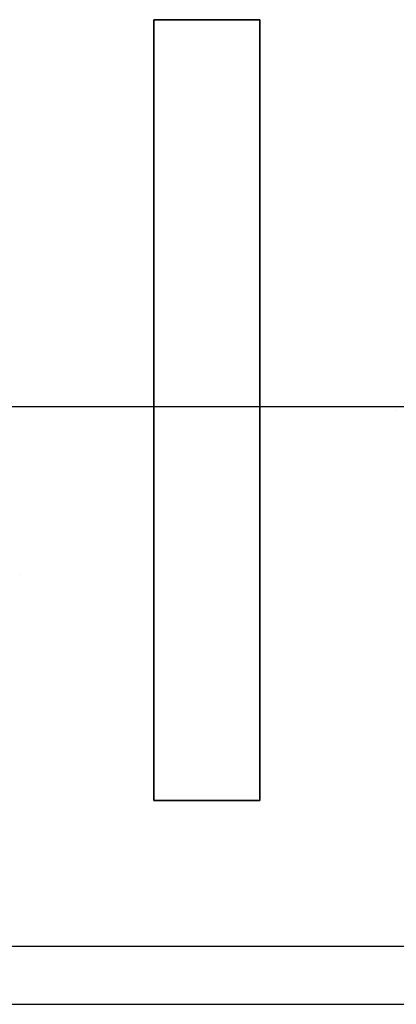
# Model space of a CAD drawing. Extents: x -1.48 to 1.48, y -1.03 to 1.03.
# Tile 48 of 90: x 0.0824 to 0.1278, y -0.646 to -0.5274. Entities that reach past the tile are written whole.
import ezdxf

# ---------------------------------------------------------------- set-up
doc = ezdxf.new("R2010")
doc.units = 0
doc.layers.get('0').update_dxf_attribs({"linetype": 'CONTINUOUS'})

# ---------------------------------------------------------------- blocks, each defined once
blk = doc.blocks.new('*U1')
at = {"extrusion": (0, -1, 0)}
for p, q in [((0.09854, -0.52744, 0.154), (0.11132, -0.52744, 0.154)), ((0.09854, -0.52744, 0.154), (0.09854, -0.52744, 0.1539)), ((0.11132, -0.52744, 0.1539), (0.09854, -0.52744, 0.1539)), ((0.11132, -0.52744, 0.154), (0.11132, -0.52744, 0.1539)), ((-0.165, -0.574, -1.8705), (0.165, -0.574, -1.8705)), ((0.08, -0.574, -1.5645), (0.165, -0.574, -1.5645)), ((0.08, -0.646, -1.5645), (0.165, -0.646, -1.5645)), ((0.08, -0.646, -1.502), (0.92, -0.646, -1.502))]:
    blk.add_line(p, q, dxfattribs=at)
at = {"extrusion": (1, 0, 0)}
for p, q in [((0.09854, -0.62144, 0.154), (0.09854, -0.52744, 0.154)), ((0.09854, -0.52744, 0.154), (0.09854, -0.52744, 0.1539)), ((0.09854, -0.52744, 0.1539), (0.09854, -0.62144, 0.1539)), ((0.09854, -0.62144, 0.154), (0.09854, -0.62144, 0.1539))]:
    blk.add_line(p, q, dxfattribs=at)
for p, q in [((0.09854, -0.52744, 0.1539), (0.09854, -0.62144, 0.1539)), ((0.11132, -0.52744, 0.1539), (0.09854, -0.52744, 0.1539)), ((0.09854, -0.62144, 0.154), (0.09854, -0.52744, 0.154)), ((0.09854, -0.52744, 0.154), (0.11132, -0.52744, 0.154)), ((0.11132, -0.62144, 0.1539), (0.11132, -0.52744, 0.1539)), ((0.11132, -0.52744, 0.154), (0.11132, -0.62144, 0.154)), ((0.12778, -0.57451, 0.154), (0.12778, -0.57451, 0.1539)), ((0.12778, -0.57451, 0.154), (0.12778, -0.57451, 0.1539)), ((0.08239, -0.59426, 0.154), (0.08239, -0.59426, 0.1539)), ((0.08239, -0.59426, 0.154), (0.08239, -0.59426, 0.1539)), ((0.09854, -0.62144, 0.1539), (0.11132, -0.62144, 0.1539)), ((0.11132, -0.62144, 0.154), (0.09854, -0.62144, 0.154)), ((0.08, -0.639, -1.502), (0.92, -0.639, -1.502)), ((0.08, -0.646, -1.502), (0.92, -0.646, -1.502))]:
    blk.add_line(p, q)
at = {"extrusion": (-1, 0, 0)}
for p, q in [((0.11132, -0.52744, 0.154), (0.11132, -0.62144, 0.154)), ((0.11132, -0.52744, 0.154), (0.11132, -0.52744, 0.1539)), ((0.11132, -0.62144, 0.1539), (0.11132, -0.52744, 0.1539)), ((0.11132, -0.62144, 0.154), (0.11132, -0.62144, 0.1539))]:
    blk.add_line(p, q, dxfattribs=at)
at = {"extrusion": (0, 0, -1)}
for p, q in [((-0.165, -0.574, -1.8705), (0.165, -0.574, -1.8705)), ((0.08, -0.574, -1.5645), (0.165, -0.574, -1.5645)), ((0.08, -0.646, -1.5645), (0.165, -0.646, -1.5645))]:
    blk.add_line(p, q, dxfattribs=at)
at = {"extrusion": (0, 1, 0)}
for p, q in [((0.11132, -0.62144, 0.154), (0.09854, -0.62144, 0.154)), ((0.09854, -0.62144, 0.154), (0.09854, -0.62144, 0.1539)), ((0.09854, -0.62144, 0.1539), (0.11132, -0.62144, 0.1539)), ((0.11132, -0.62144, 0.154), (0.11132, -0.62144, 0.1539))]:
    blk.add_line(p, q, dxfattribs=at)
at = {"extrusion": (2e-16, -0.9998, -0.019996)}
blk.add_line((0.08, -0.639, -1.502), (0.92, -0.639, -1.502), dxfattribs=at)

msp = doc.modelspace()

# ---------------------------------------------------------------- block references
msp.add_blockref('*U1', (0, 0))

doc.saveas('drawing.dxf')
